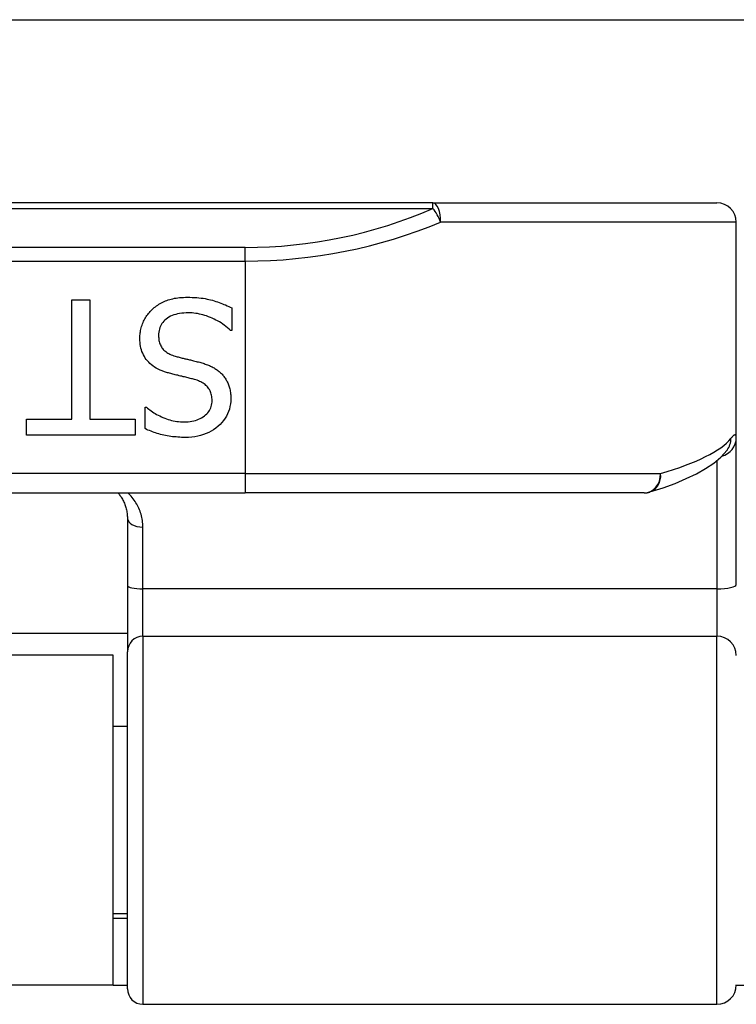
# Model space of a CAD drawing. Header units: inches. Extents: x 7 to 228, y 17 to 114.
# Tile 8 of 78: x 12.015 to 12.745, y 53.114 to 54.116. Entities that reach past the tile are written whole.
import ezdxf

# ---------------------------------------------------------------- set-up
doc = ezdxf.new("R2010")
doc.units = ezdxf.units.IN
doc.header["$MEASUREMENT"] = 0
doc.layers.add('Visible Edges(ANSI)', color=7, linetype='Continuous', lineweight=25)
doc.layers.add('Visible Tangent Edges(ANSI)', color=7, linetype='Continuous', lineweight=25)

msp = doc.modelspace()

# ---------------------------------------------------------------- linework, layer by layer
at = {"layer": 'Visible Edges(ANSI)'}
for p, q in [((8.1781, 54.1163), (54.1141, 54.1163)), ((12.4357, 53.9298), (10.5535, 53.9298)), ((12.4357, 53.9298), (12.7249, 53.9298)), ((12.7446, 53.6907), (12.7446, 53.9101)), ((12.0681, 53.8312), (12.0864, 53.8312)), ((12.0681, 53.7097), (12.0681, 53.8312)), ((12.0864, 53.8312), (12.0864, 53.7097)), ((12.2309, 53.823), (12.2309, 53.8)), ((12.2309, 53.8), (12.2295, 53.8)), ((12.1425, 53.7218), (12.1439, 53.7218)), ((12.1425, 53.6999), (12.1425, 53.7218)), ((12.0218, 53.7097), (12.0681, 53.7097)), ((12.0218, 53.6934), (12.0218, 53.7097)), ((12.0864, 53.7097), (12.1326, 53.7097)), ((12.1326, 53.7097), (12.1326, 53.6934)), ((12.1326, 53.6934), (12.0218, 53.6934)), ((12.7446, 53.5412), (12.7446, 53.6907)), ((12.7352, 53.6779), (12.7356, 53.6784)), ((10.7446, 53.6345), (12.2446, 53.6345)), ((12.6509, 53.6345), (12.2446, 53.6345)), ((12.1245, 53.6087), (12.1245, 53.5403)), ((12.1245, 53.5403), (12.1245, 53.4728)), ((12.1245, 53.4913), (10.8647, 53.4913)), ((12.1101, 53.4693), (10.8791, 53.4693)), ((12.1101, 53.1333), (12.1101, 53.4693)), ((12.1245, 53.1295), (12.1245, 53.4728)), ((12.1245, 53.3968), (12.1101, 53.3968)), ((12.1245, 53.2058), (12.1101, 53.2058)), ((12.1245, 53.2013), (12.1101, 53.2013)), ((12.1101, 53.1333), (10.8791, 53.1333)), ((12.1101, 53.1333), (12.1245, 53.1333)), ((12.7446, 53.1333), (12.7756, 53.1333)), ((12.1403, 53.1138), (12.7249, 53.1138))]:
    msp.add_line(p, q, dxfattribs=at)
at = {"layer": 'Visible Edges(ANSI)', "flags": 128}
for points in [[(12.1497, 53.8212), (12.1508, 53.8222), (12.1519, 53.8231), (12.1531, 53.824), (12.1543, 53.8249), (12.1555, 53.8257), (12.1567, 53.8265), (12.158, 53.8273), (12.1593, 53.828), (12.1606, 53.8286), (12.1619, 53.8293), (12.1633, 53.8299), (12.1647, 53.8304), (12.1661, 53.831), (12.1676, 53.8314), (12.1691, 53.8319), (12.1707, 53.8322), (12.1724, 53.8326), (12.1741, 53.8329), (12.1759, 53.8331), (12.1777, 53.8333), (12.1796, 53.8335), (12.1816, 53.8336), (12.1836, 53.8337), (12.1856, 53.8337)], [(12.1856, 53.8337), (12.1881, 53.8337), (12.1905, 53.8336), (12.1928, 53.8335), (12.1951, 53.8333), (12.1973, 53.8331), (12.1995, 53.8329), (12.2016, 53.8326), (12.2036, 53.8323), (12.2056, 53.8319), (12.2075, 53.8315), (12.2093, 53.8311), (12.2111, 53.8306), (12.2128, 53.83), (12.2146, 53.8295), (12.2163, 53.8289), (12.218, 53.8283), (12.2196, 53.8277), (12.2213, 53.8271), (12.2229, 53.8264), (12.2246, 53.8258), (12.2262, 53.8251), (12.2277, 53.8244), (12.2293, 53.8237), (12.2309, 53.823)], [(12.1372, 53.7919), (12.1372, 53.7933), (12.1373, 53.7946), (12.1374, 53.796), (12.1375, 53.7973), (12.1378, 53.7986), (12.138, 53.8), (12.1383, 53.8013), (12.1386, 53.8026), (12.139, 53.804), (12.1395, 53.8053), (12.14, 53.8066), (12.1405, 53.8079), (12.141, 53.8092), (12.1416, 53.8104), (12.1423, 53.8116), (12.143, 53.8128), (12.1437, 53.814), (12.1444, 53.8151), (12.1452, 53.8162), (12.146, 53.8173), (12.1469, 53.8183), (12.1478, 53.8193), (12.1487, 53.8202), (12.1497, 53.8212)], [(12.187, 53.8178), (12.1845, 53.8178), (12.1821, 53.8176), (12.1799, 53.8174), (12.1777, 53.8171), (12.1756, 53.8167), (12.1737, 53.8162), (12.1718, 53.8157), (12.17, 53.815), (12.1684, 53.8143), (12.1668, 53.8134), (12.1654, 53.8125), (12.164, 53.8115), (12.1628, 53.8104), (12.1617, 53.8093), (12.1606, 53.8081), (12.1597, 53.8069), (12.1589, 53.8055), (12.1582, 53.8042), (12.1576, 53.8028), (12.1571, 53.8013), (12.1568, 53.7998), (12.1565, 53.7982), (12.1563, 53.7965), (12.1563, 53.7948)], [(12.2295, 53.8), (12.228, 53.8013), (12.2264, 53.8027), (12.2249, 53.804), (12.2232, 53.8052), (12.2216, 53.8064), (12.2199, 53.8075), (12.2182, 53.8086), (12.2164, 53.8096), (12.2146, 53.8105), (12.2128, 53.8115), (12.2109, 53.8123), (12.209, 53.8131), (12.2071, 53.8139), (12.2052, 53.8146), (12.2034, 53.8152), (12.2015, 53.8157), (12.1996, 53.8162), (12.1978, 53.8166), (12.196, 53.817), (12.1942, 53.8173), (12.1923, 53.8175), (12.1905, 53.8177), (12.1888, 53.8178), (12.187, 53.8178)], [(12.1563, 53.7948), (12.1563, 53.7935), (12.1564, 53.7922), (12.1565, 53.7909), (12.1567, 53.7897), (12.157, 53.7885), (12.1573, 53.7873), (12.1577, 53.7862), (12.1581, 53.7852), (12.1586, 53.7842), (12.1591, 53.7832), (12.1597, 53.7823), (12.1604, 53.7814), (12.1611, 53.7806), (12.1618, 53.7798), (12.1627, 53.779), (12.1636, 53.7783), (12.1646, 53.7776), (12.1656, 53.7769), (12.1667, 53.7763), (12.1679, 53.7757), (12.1691, 53.7752), (12.1704, 53.7746), (12.1718, 53.7742), (12.1733, 53.7737)], [(12.1645, 53.7572), (12.1622, 53.7579), (12.16, 53.7588), (12.1579, 53.7596), (12.1559, 53.7606), (12.154, 53.7616), (12.1523, 53.7626), (12.1506, 53.7638), (12.149, 53.765), (12.1475, 53.7662), (12.1462, 53.7675), (12.1449, 53.7689), (12.1438, 53.7703), (12.1427, 53.7718), (12.1418, 53.7733), (12.1409, 53.7749), (12.1401, 53.7766), (12.1394, 53.7783), (12.1388, 53.7801), (12.1383, 53.7819), (12.1379, 53.7838), (12.1376, 53.7857), (12.1374, 53.7877), (12.1372, 53.7898), (12.1372, 53.7919)], [(12.1733, 53.7737), (12.1743, 53.7734), (12.1753, 53.7731), (12.1764, 53.7729), (12.1774, 53.7726), (12.1784, 53.7723), (12.1794, 53.7721), (12.1803, 53.7718), (12.1813, 53.7716), (12.1822, 53.7713), (12.1831, 53.7711), (12.184, 53.7709), (12.1849, 53.7707), (12.1858, 53.7705), (12.1868, 53.7703), (12.1877, 53.77), (12.1887, 53.7698), (12.1898, 53.7695), (12.1909, 53.7693), (12.192, 53.769), (12.1932, 53.7687), (12.1944, 53.7684), (12.1956, 53.7681), (12.1968, 53.7678), (12.1982, 53.7675)], [(12.1982, 53.7675), (12.1993, 53.7671), (12.2005, 53.7668), (12.2016, 53.7665), (12.2027, 53.7661), (12.2038, 53.7657), (12.2049, 53.7653), (12.206, 53.7649), (12.207, 53.7645), (12.208, 53.7641), (12.209, 53.7636), (12.21, 53.7632), (12.2109, 53.7627), (12.2119, 53.7622), (12.2128, 53.7617), (12.2137, 53.7612), (12.2146, 53.7606), (12.2154, 53.76), (12.2163, 53.7594), (12.2171, 53.7588), (12.2179, 53.7581), (12.2187, 53.7575), (12.2194, 53.7568), (12.2202, 53.756), (12.2209, 53.7553)], [(12.1928, 53.7499), (12.1918, 53.7502), (12.1908, 53.7505), (12.1897, 53.7507), (12.1886, 53.751), (12.1875, 53.7513), (12.1863, 53.7516), (12.1851, 53.7519), (12.1839, 53.7522), (12.1826, 53.7525), (12.1813, 53.7528), (12.1799, 53.7532), (12.1786, 53.7535), (12.1772, 53.7538), (12.1758, 53.7542), (12.1745, 53.7545), (12.1733, 53.7548), (12.172, 53.7551), (12.1708, 53.7554), (12.1697, 53.7557), (12.1686, 53.756), (12.1675, 53.7563), (12.1665, 53.7566), (12.1655, 53.7569), (12.1645, 53.7572)], [(12.2209, 53.7553), (12.2216, 53.7545), (12.2223, 53.7537), (12.2229, 53.7529), (12.2235, 53.7521), (12.2241, 53.7512), (12.2247, 53.7503), (12.2252, 53.7494), (12.2257, 53.7485), (12.2262, 53.7475), (12.2267, 53.7466), (12.2271, 53.7456), (12.2275, 53.7446), (12.2279, 53.7435), (12.2282, 53.7425), (12.2285, 53.7414), (12.2288, 53.7403), (12.2291, 53.7391), (12.2293, 53.738), (12.2295, 53.7368), (12.2296, 53.7355), (12.2297, 53.7343), (12.2298, 53.733), (12.2298, 53.7317), (12.2299, 53.7304)], [(12.2108, 53.7285), (12.2107, 53.7299), (12.2106, 53.7313), (12.2105, 53.7326), (12.2103, 53.7339), (12.21, 53.7351), (12.2096, 53.7363), (12.2092, 53.7375), (12.2087, 53.7385), (12.2082, 53.7396), (12.2076, 53.7406), (12.2069, 53.7415), (12.2061, 53.7424), (12.2053, 53.7432), (12.2045, 53.744), (12.2036, 53.7448), (12.2026, 53.7455), (12.2016, 53.7462), (12.2005, 53.7469), (12.1993, 53.7475), (12.1981, 53.748), (12.1969, 53.7486), (12.1956, 53.7491), (12.1942, 53.7495), (12.1928, 53.7499)], [(12.1823, 53.7068), (12.1844, 53.7069), (12.1864, 53.707), (12.1884, 53.7072), (12.1902, 53.7075), (12.1921, 53.7079), (12.1938, 53.7083), (12.1955, 53.7089), (12.1971, 53.7095), (12.1987, 53.7102), (12.2001, 53.711), (12.2016, 53.7118), (12.2029, 53.7128), (12.2042, 53.7138), (12.2053, 53.7149), (12.2063, 53.716), (12.2073, 53.7172), (12.2081, 53.7184), (12.2088, 53.7197), (12.2094, 53.721), (12.2099, 53.7224), (12.2103, 53.7239), (12.2106, 53.7254), (12.2107, 53.7269), (12.2108, 53.7285)], [(12.2299, 53.7304), (12.2298, 53.7276), (12.2295, 53.725), (12.229, 53.7224), (12.2284, 53.7198), (12.2276, 53.7174), (12.2266, 53.715), (12.2254, 53.7127), (12.2241, 53.7105), (12.2225, 53.7083), (12.2208, 53.7062), (12.2189, 53.7042), (12.2168, 53.7023), (12.2146, 53.7005), (12.2122, 53.6988), (12.2098, 53.6973), (12.2073, 53.696), (12.2047, 53.6948), (12.2019, 53.6938), (12.1991, 53.6929), (12.1962, 53.6922), (12.1932, 53.6917), (12.1901, 53.6913), (12.1868, 53.691), (12.1835, 53.691)], [(12.1439, 53.7218), (12.145, 53.7208), (12.1462, 53.7198), (12.1474, 53.7189), (12.1487, 53.7179), (12.15, 53.717), (12.1514, 53.7161), (12.1528, 53.7153), (12.1543, 53.7144), (12.1558, 53.7136), (12.1574, 53.7128), (12.1591, 53.712), (12.1607, 53.7113), (12.1625, 53.7106), (12.1642, 53.7099), (12.1659, 53.7093), (12.1677, 53.7088), (12.1695, 53.7083), (12.1713, 53.7079), (12.1731, 53.7076), (12.1749, 53.7073), (12.1767, 53.7071), (12.1786, 53.7069), (12.1804, 53.7069), (12.1823, 53.7068)], [(12.1835, 53.691), (12.1816, 53.691), (12.1797, 53.691), (12.1778, 53.6911), (12.1759, 53.6912), (12.1741, 53.6914), (12.1722, 53.6915), (12.1704, 53.6917), (12.1686, 53.692), (12.1669, 53.6923), (12.1651, 53.6926), (12.1634, 53.6929), (12.1616, 53.6933), (12.1599, 53.6937), (12.1583, 53.6941), (12.1566, 53.6945), (12.1549, 53.695), (12.1533, 53.6955), (12.1517, 53.6961), (12.1501, 53.6966), (12.1486, 53.6972), (12.147, 53.6979), (12.1455, 53.6985), (12.144, 53.6992), (12.1425, 53.6999)], [(12.6566, 53.6354), (12.67, 53.6397), (12.6823, 53.6442), (12.6937, 53.649), (12.704, 53.6539), (12.7133, 53.6592), (12.7216, 53.6648), (12.7289, 53.671), (12.7352, 53.6779)], [(12.1149, 53.6345), (12.1157, 53.6336), (12.1164, 53.6327), (12.117, 53.6318), (12.1177, 53.6309), (12.1183, 53.63), (12.1189, 53.629), (12.1195, 53.628), (12.12, 53.627), (12.1205, 53.626), (12.121, 53.6249), (12.1215, 53.6239), (12.1219, 53.6228), (12.1223, 53.6217), (12.1227, 53.6206), (12.123, 53.6195), (12.1233, 53.6184), (12.1236, 53.6172), (12.1238, 53.616), (12.124, 53.6148), (12.1242, 53.6136), (12.1244, 53.6124), (12.1244, 53.6112), (12.1245, 53.61), (12.1245, 53.6087)]]:
    msp.add_lwpolyline(points, dxfattribs=at)
at = {"layer": 'Visible Edges(ANSI)'}
for centre, radius, start, end in [((12.7249, 53.9101), 0.0197, 0, 90), ((12.6509, 53.6542), 0.0197, 270, 287.0415), ((12.7249, 53.1335), 0.0197, 270, 0), ((12.1403, 53.1295), 0.0157, 180, 270)]:
    msp.add_arc(centre, radius, start, end, dxfattribs=at)
at = {"layer": 'Visible Tangent Edges(ANSI)'}
for p, q in [((12.4357, 53.924), (12.4357, 53.9298)), ((10.5535, 53.924), (12.4357, 53.924)), ((12.7446, 53.9101), (12.4435, 53.9101)), ((12.2446, 53.8844), (10.7446, 53.8844)), ((12.2446, 53.8705), (12.2446, 53.8844)), ((10.7446, 53.8705), (12.2446, 53.8705)), ((12.2446, 53.8705), (12.2446, 53.6542)), ((12.7249, 53.6675), (12.7249, 53.5367)), ((12.2446, 53.6542), (10.7446, 53.6542)), ((12.2446, 53.6542), (12.2446, 53.6345)), ((12.2446, 53.6542), (12.6675, 53.6542)), ((12.1403, 53.5367), (12.1403, 53.5996)), ((12.1403, 53.4885), (12.1403, 53.5367)), ((12.7249, 53.5367), (12.1403, 53.5367)), ((12.7249, 53.5367), (12.7249, 53.4885)), ((12.1403, 53.4885), (12.1403, 53.1138)), ((12.1403, 53.4885), (12.7249, 53.4885)), ((12.7249, 53.1138), (12.7249, 53.4885))]:
    msp.add_line(p, q, dxfattribs=at)
at = {"layer": 'Visible Tangent Edges(ANSI)', "flags": 128}
for points in [[(12.7446, 53.6907), (12.7446, 53.6911), (12.7446, 53.6916), (12.7445, 53.692), (12.7445, 53.6923), (12.7444, 53.6927), (12.7443, 53.6929), (12.7441, 53.6931), (12.744, 53.6933), (12.7438, 53.6934), (12.7436, 53.6935), (12.7434, 53.6936), (12.7432, 53.6936), (12.743, 53.6935), (12.7427, 53.6934), (12.7424, 53.6933), (12.7421, 53.6931), (12.7418, 53.6928), (12.7415, 53.6926), (12.7411, 53.6922), (12.7408, 53.6919), (12.7404, 53.6915), (12.74, 53.691), (12.7395, 53.6905), (12.7391, 53.69)], [(12.1403, 53.5996), (12.1402, 53.6013), (12.1401, 53.603), (12.14, 53.6047), (12.1398, 53.6063), (12.1395, 53.608), (12.1392, 53.6096), (12.1388, 53.6112), (12.1384, 53.6128), (12.1379, 53.6143), (12.1374, 53.6158), (12.1368, 53.6173), (12.1361, 53.6188), (12.1355, 53.6203), (12.1347, 53.6217), (12.134, 53.6231), (12.1331, 53.6245), (12.1323, 53.6258), (12.1314, 53.6272), (12.1305, 53.6284), (12.1295, 53.6297), (12.1284, 53.631), (12.1274, 53.6322), (12.1263, 53.6333), (12.1251, 53.6345)]]:
    msp.add_lwpolyline(points, dxfattribs=at)
at = {"layer": 'Visible Tangent Edges(ANSI)'}
msp.add_arc((12.2446, 54.3647), 0.4803, 270, 293.4439, dxfattribs=at)
for centre, major_axis, ratio, start_param, end_param in [((12.4357, 53.9101), (0, 0.0197), 0.39785, 4.712389, 6.283185), ((12.4357, 53.9101), (0.0078, -0.0181), 0.369668, 1.411843, 2.276718), ((12.2446, 54.3508), (0.5, 0), 0.96063, 4.712389, 5.121562), ((12.2446, 53.7037), (-0.5, 0), 0.185699, 2.578938, 2.993098), ((12.7249, 53.6907), (0.0197, 0), 0.985236, 4.962801, 6.283185), ((12.7196, 53.69), (0.0156, -0.012), 0.971402, 0, 0.672693), ((12.6509, 53.6542), (0, -0.0197), 0.845842, 0, 1.570796), ((12.6509, 53.6542), (0.0058, -0.0188), 0.834757, 0, 1.320298), ((12.1403, 53.6087), (-0.0157, 0), 0.580671, 0, 1.570796), ((12.1403, 53.5403), (-0.0157, 0), 0.225879, 0, 1.570796), ((12.7249, 53.5412), (0.0197, 0), 0.225879, 4.712389, 6.283185), ((12.1403, 53.4728), (-0.0157, 0), 0.998608, 4.712389, 6.283185), ((12.7249, 53.4689), (0.0197, 0), 0.998608, 0, 1.570796)]:
    msp.add_ellipse(centre, major_axis=major_axis, ratio=ratio, start_param=start_param, end_param=end_param, dxfattribs=at)

doc.saveas('drawing.dxf')
